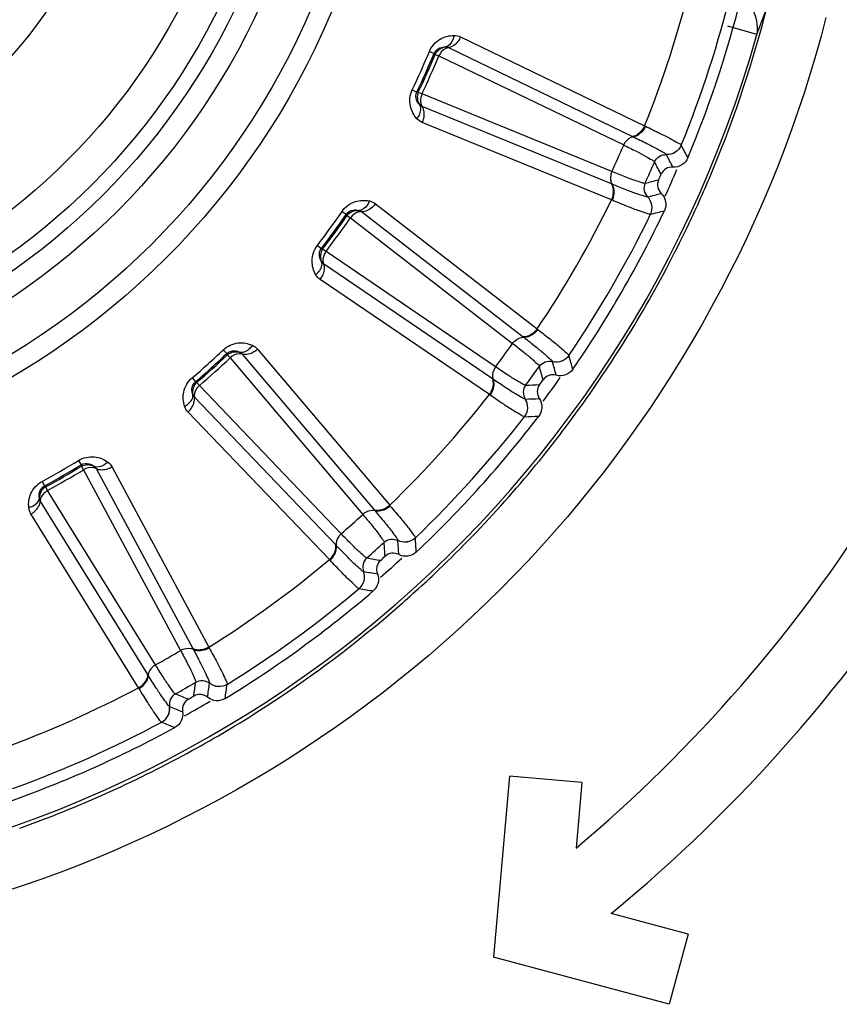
# Model space of a CAD drawing. Header units: millimetres. Extents: x 0 to 4000, y 0 to 3000.
# Tile 103 of 170: x 1507 to 1521, y 1653 to 1669. Entities that reach past the tile are written whole.
import ezdxf

# ---------------------------------------------------------------- set-up
doc = ezdxf.new("R2010")
doc.units = ezdxf.units.MM
doc.header["$LTSCALE"] = 219.99956
doc.layers.get('0').update_dxf_attribs({"linetype": 'CONTINUOUS'})
doc.layers.add('SUPERFICI', color=7, linetype='CONTINUOUS')

msp = doc.modelspace()

# ---------------------------------------------------------------- linework, layer by layer
at = {"color": 9, "linetype": 'CONTINUOUS'}
for p, q in [((1519.386, 1668.928), (1518.905, 1669.063)), ((1514.495, 1668.886), (1517.533, 1667.419)), ((1513.982, 1668.647), (1514.06, 1668.615)), ((1514.06, 1668.615), (1514.077, 1668.598)), ((1514.296, 1668.709), (1517.334, 1667.245)), ((1513.7, 1668.013), (1513.776, 1667.977)), ((1513.8, 1667.976), (1513.776, 1667.977)), ((1516.985, 1666.461), (1513.864, 1667.738)), ((1516.988, 1666.196), (1513.866, 1667.472)), ((1517.533, 1667.419), (1517.547, 1667.413)), ((1517.334, 1667.245), (1517.346, 1667.239)), ((1518.138, 1667.1), (1518.139, 1667.099)), ((1517.892, 1666.945), (1517.892, 1666.944)), ((1516.997, 1666.456), (1516.985, 1666.461)), ((1517.002, 1666.19), (1516.988, 1666.196)), ((1517.582, 1666.247), (1517.581, 1666.247)), ((1512.541, 1666.007), (1512.611, 1665.959)), ((1512.862, 1666.003), (1515.528, 1663.939)), ((1513.093, 1666.134), (1515.76, 1664.068)), ((1512.611, 1665.959), (1512.624, 1665.939)), ((1517.631, 1665.96), (1517.631, 1665.96)), ((1512.134, 1665.446), (1512.201, 1665.395)), ((1512.224, 1665.389), (1512.201, 1665.395)), ((1515.024, 1663.244), (1512.237, 1665.142)), ((1514.972, 1662.984), (1512.183, 1664.882)), ((1515.76, 1664.068), (1515.772, 1664.058)), ((1515.528, 1663.939), (1515.539, 1663.93)), ((1510.583, 1663.724), (1510.641, 1663.663)), ((1511.149, 1663.733), (1513.328, 1661.158)), ((1510.641, 1663.663), (1510.65, 1663.64)), ((1510.896, 1663.653), (1513.075, 1661.08)), ((1516.285, 1663.63), (1516.285, 1663.629)), ((1516.012, 1663.529), (1516.012, 1663.528)), ((1510.068, 1663.26), (1510.123, 1663.196)), ((1515.035, 1663.237), (1515.024, 1663.244)), ((1510.144, 1663.185), (1510.123, 1663.196)), ((1512.437, 1660.505), (1510.106, 1662.941)), ((1514.985, 1662.976), (1514.972, 1662.984)), ((1515.564, 1662.911), (1515.563, 1662.911)), ((1512.333, 1660.262), (1509.999, 1662.698)), ((1515.552, 1662.62), (1515.552, 1662.62)), ((1508.193, 1661.898), (1508.237, 1661.826)), ((1508.237, 1661.826), (1508.241, 1661.802)), ((1508.484, 1661.764), (1510.081, 1658.794)), ((1508.749, 1661.79), (1510.345, 1658.817)), ((1507.593, 1661.551), (1507.633, 1661.477)), ((1507.652, 1661.462), (1507.633, 1661.477)), ((1509.337, 1658.364), (1507.564, 1661.232)), ((1513.328, 1661.158), (1513.338, 1661.146)), ((1509.185, 1658.148), (1507.409, 1661.016)), ((1513.075, 1661.08), (1513.084, 1661.07)), ((1513.751, 1660.62), (1513.751, 1660.619)), ((1512.446, 1660.496), (1512.437, 1660.505)), ((1513.463, 1660.578), (1513.463, 1660.577)), ((1512.343, 1660.251), (1512.333, 1660.262)), ((1512.896, 1660.067), (1512.895, 1660.067)), ((1512.824, 1659.785), (1512.824, 1659.785)), ((1510.081, 1658.794), (1510.087, 1658.782)), ((1510.345, 1658.817), (1510.352, 1658.804)), ((1509.344, 1658.353), (1509.337, 1658.364)), ((1510.356, 1658.222), (1510.356, 1658.222)), ((1510.647, 1658.203), (1510.646, 1658.203)), ((1509.193, 1658.135), (1509.185, 1658.148)), ((1509.695, 1657.84), (1509.694, 1657.84)), ((1509.567, 1657.579), (1509.566, 1657.579))]:
    msp.add_line(p, q, dxfattribs=at)
at = {"color": 7, "linetype": 'CONTINUOUS'}
for p, q in [((1515.303, 1656.69), (1515.041, 1653.701)), ((1516.498, 1656.585), (1515.303, 1656.69)), ((1516.498, 1656.585), (1516.403, 1655.504)), ((1518.25, 1654.084), (1516.982, 1654.424)), ((1518.25, 1654.084), (1517.939, 1652.925)), ((1517.939, 1652.925), (1515.041, 1653.701))]:
    msp.add_line(p, q, dxfattribs=at)
at = {"color": 9, "linetype": 'CONTINUOUS'}
for radius in [12.641, 12.312, 11.526, 11.17, 10.922]:
    msp.add_circle((1500.702, 1674.18), radius, dxfattribs=at)
at = {"color": 7, "linetype": 'CONTINUOUS'}
for radius in [10.349, 8.5, 7.76]:
    msp.add_circle((1500.702, 1674.18), radius, dxfattribs=at)
at = {"color": 9, "linetype": 'CONTINUOUS'}
for centre, radius, start, end in [((1500.702, 1674.18), 19.409, 123.941, 344.2998), ((1500.702, 1674.18), 18.138, 338.1157, 345.8843), ((1500.702, 1674.18), 18.819, 337.9001, 346.0999), ((1500.658, 1674.174), 19.494, 337.5264, 345.7892), ((1500.538, 1676.113), 20.172, 339.1331, 340.527), ((1500.702, 1674.18), 14.387, 334.6186, 337.3814), ((1500.702, 1674.18), 14.471, 334.6186, 337.3814), ((1452.988, 1632.531), 73.753, 27.76761, 27.95), ((1451.546, 1631.829), 74.837, 27.70276, 27.87948), ((1452.199, 1632.143), 74.342, 27.73327, 27.9125), ((1500.702, 1674.18), 18.909, 335.2464, 336.6851), ((1500.613, 1674.191), 19.542, 334.7132, 337.5321), ((1499.283, 1739.048), 74.837, 284.12065, 284.29737), ((1499.487, 1738.353), 74.342, 284.0875, 284.26673), ((1500.702, 1674.18), 18.138, 326.1157, 333.8843), ((1500.702, 1674.18), 14.387, 322.6186, 325.3814), ((1499.726, 1737.507), 73.753, 284.05014, 284.23253), ((1500.702, 1674.18), 14.471, 322.6186, 325.3814), ((1500.702, 1674.18), 18.819, 325.9001, 334.0999), ((1500.697, 1674.154), 19.45, 325.4932, 334.7044), ((1500.702, 1674.18), 14.387, 310.6186, 313.3814), ((1500.702, 1674.18), 14.471, 310.6186, 313.3814), ((1445.371, 1643.361), 73.753, 15.76761, 15.95), ((1443.815, 1642.975), 74.837, 15.70276, 15.87948), ((1444.519, 1643.146), 74.342, 15.73327, 15.9125), ((1500.702, 1674.18), 18.909, 323.2934, 324.7449), ((1512.801, 1737.926), 74.837, 272.12065, 272.29737), ((1500.677, 1674.171), 19.476, 322.6491, 325.4859), ((1500.702, 1674.18), 18.138, 314.1157, 321.8843), ((1512.856, 1737.203), 74.342, 272.0875, 272.26673), ((1500.702, 1674.18), 18.819, 313.9001, 322.0999), ((1512.914, 1736.326), 73.753, 272.05014, 272.23253), ((1500.689, 1674.165), 19.463, 313.4343, 322.6428), ((1500.702, 1674.18), 14.387, 298.6186, 301.3814), ((1500.702, 1674.18), 14.471, 298.6186, 301.3814), ((1440.173, 1655.539), 73.753, 3.76761, 3.95), ((1438.57, 1655.484), 74.837, 3.70276, 3.87948), ((1439.294, 1655.505), 74.342, 3.73327, 3.9125), ((1500.702, 1674.18), 18.138, 302.1157, 309.8843), ((1525.79, 1734.017), 74.837, 260.12065, 260.29737), ((1500.702, 1674.18), 18.909, 311.2825, 312.7196), ((1525.694, 1733.299), 74.342, 260.0875, 260.26673), ((1500.664, 1674.196), 19.502, 310.5995, 313.4251), ((1500.702, 1674.18), 18.819, 301.9001, 310.0999), ((1525.568, 1732.429), 73.753, 260.05014, 260.23253), ((1500.677, 1674.18), 19.482, 302.4949, 310.6008), ((1436.041, 1668.81), 74.837, 351.70276, 351.87948), ((1436.753, 1668.68), 74.342, 351.73327, 351.9125), ((1437.62, 1668.531), 73.753, 351.76761, 351.95), ((1500.702, 1674.18), 18.138, 290.1157, 297.8843), ((1537.683, 1727.493), 74.837, 248.12065, 248.29737), ((1500.702, 1674.18), 18.909, 299.2529, 300.734), ((1537.439, 1726.811), 74.342, 248.0875, 248.26673), ((1500.719, 1674.123), 19.411, 298.5356, 302.4809), ((1500.702, 1674.18), 18.819, 289.9001, 298.0999), ((1537.135, 1725.986), 73.753, 248.05014, 248.23253), ((1500.678, 1674.2), 19.499, 289.6141, 298.5327)]:
    msp.add_arc(centre, radius, start, end, dxfattribs=at)
at = {"color": 7, "linetype": 'CONTINUOUS'}
for radius, start, end in [(19, 337.4429, 346.5571), (18.7, 335.8479, 336.1521), (19, 325.4429, 334.5571), (18.7, 323.8479, 324.1521), (19, 313.4429, 322.5571), (24.4, 310.0541, 328), (25.6, 309.4898, 328), (18.7, 311.8479, 312.1521), (19, 301.4429, 310.5571), (18.7, 299.8479, 300.1521), (19, 289.4429, 298.5571)]:
    msp.add_arc((1500.702, 1674.18), radius, start, end, dxfattribs=at)
at = {"color": 9, "linetype": 'CONTINUOUS'}
for points in [[(1519.386, 1668.928), (1519.439, 1669.118), (1519.298, 1669.523), (1519.114, 1669.452)], [(1514.388, 1668.91), (1514.425, 1668.91), (1514.462, 1668.902), (1514.495, 1668.886)], [(1514.077, 1668.598), (1514.104, 1668.663), (1514.179, 1668.716), (1514.249, 1668.72)], [(1514.249, 1668.72), (1514.264, 1668.72), (1514.284, 1668.718), (1514.293, 1668.706)], [(1513.8, 1667.976), (1513.77, 1667.912), (1513.78, 1667.821), (1513.824, 1667.766)], [(1513.864, 1667.738), (1513.85, 1667.744), (1513.833, 1667.754), (1513.829, 1667.769)], [(1513.866, 1667.472), (1513.832, 1667.486), (1513.801, 1667.509), (1513.776, 1667.536)], [(1512.993, 1666.18), (1513.029, 1666.172), (1513.064, 1666.156), (1513.093, 1666.134)], [(1512.624, 1665.939), (1512.664, 1665.997), (1512.748, 1666.033), (1512.818, 1666.023)], [(1512.818, 1666.023), (1512.833, 1666.02), (1512.851, 1666.013), (1512.858, 1665.999)], [(1512.224, 1665.389), (1512.181, 1665.332), (1512.172, 1665.241), (1512.204, 1665.178)], [(1512.237, 1665.142), (1512.224, 1665.151), (1512.21, 1665.164), (1512.209, 1665.18)], [(1512.183, 1664.882), (1512.153, 1664.902), (1512.127, 1664.931), (1512.109, 1664.963)], [(1510.65, 1663.64), (1510.701, 1663.689), (1510.791, 1663.707), (1510.857, 1663.682)], [(1511.061, 1663.799), (1511.095, 1663.784), (1511.126, 1663.761), (1511.149, 1663.733)], [(1510.857, 1663.682), (1510.871, 1663.676), (1510.888, 1663.666), (1510.892, 1663.651)], [(1510.144, 1663.185), (1510.091, 1663.139), (1510.063, 1663.052), (1510.081, 1662.983)], [(1510.106, 1662.941), (1510.095, 1662.953), (1510.084, 1662.969), (1510.087, 1662.984)], [(1509.999, 1662.698), (1509.974, 1662.724), (1509.955, 1662.758), (1509.943, 1662.792)], [(1508.241, 1661.802), (1508.301, 1661.839), (1508.393, 1661.838), (1508.452, 1661.8)], [(1508.452, 1661.8), (1508.465, 1661.791), (1508.479, 1661.778), (1508.48, 1661.762)], [(1508.676, 1661.872), (1508.706, 1661.85), (1508.732, 1661.822), (1508.749, 1661.79)], [(1507.652, 1661.462), (1507.59, 1661.428), (1507.545, 1661.348), (1507.548, 1661.278)], [(1507.564, 1661.232), (1507.555, 1661.245), (1507.548, 1661.263), (1507.554, 1661.278)], [(1507.409, 1661.016), (1507.39, 1661.047), (1507.378, 1661.083), (1507.374, 1661.12)]]:
    msp.add_open_spline(points, degree=3, dxfattribs=at)
for points, knots in [([(1520.525, 1669.206), (1519.687, 1665.904), (1516.255, 1659.614), (1507.225, 1653.935), (1496.565, 1653.3), (1490.098, 1656.428), (1487.488, 1658.634)], [0, 0, 0, 0, 0.249539, 0.499407, 0.749696, 1, 1, 1, 1]), ([(1513.982, 1668.647), (1514.017, 1668.731), (1514.138, 1668.868), (1514.31, 1668.91), (1514.388, 1668.91)], [0, 0, 0, 0, 0.536511, 1, 1, 1, 1]), ([(1514.388, 1668.91), (1514.384, 1668.886), (1514.366, 1668.809), (1514.305, 1668.728), (1514.249, 1668.72)], [0, 0, 0, 0, 0.303467, 1, 1, 1, 1]), ([(1514.495, 1668.886), (1514.485, 1668.862), (1514.441, 1668.784), (1514.361, 1668.716), (1514.296, 1668.709)], [0, 0, 0, 0, 0.283328, 1, 1, 1, 1]), ([(1514.06, 1668.615), (1514.077, 1668.656), (1514.141, 1668.714), (1514.218, 1668.722), (1514.249, 1668.72)], [0, 0, 0, 0, 0.592776, 1, 1, 1, 1]), ([(1514.296, 1668.709), (1514.281, 1668.708), (1514.212, 1668.686), (1514.162, 1668.623), (1514.139, 1668.572)], [0, 0, 0, 0, 0.216192, 1, 1, 1, 1]), ([(1513.776, 1667.536), (1513.724, 1667.594), (1513.64, 1667.75), (1513.661, 1667.932), (1513.7, 1668.013)], [0, 0, 0, 0, 0.463856, 1, 1, 1, 1]), ([(1513.824, 1667.766), (1513.802, 1667.788), (1513.756, 1667.851), (1513.757, 1667.937), (1513.776, 1667.977)], [0, 0, 0, 0, 0.406732, 1, 1, 1, 1]), ([(1513.861, 1667.947), (1513.853, 1667.929), (1513.831, 1667.862), (1513.834, 1667.779), (1513.864, 1667.738)], [0, 0, 0, 0, 0.283581, 1, 1, 1, 1]), ([(1513.776, 1667.536), (1513.792, 1667.555), (1513.837, 1667.62), (1513.855, 1667.719), (1513.824, 1667.766)], [0, 0, 0, 0, 0.303467, 1, 1, 1, 1]), ([(1513.866, 1667.472), (1513.876, 1667.496), (1513.905, 1667.58), (1513.902, 1667.686), (1513.864, 1667.738)], [0, 0, 0, 0, 0.283328, 1, 1, 1, 1]), ([(1517.533, 1667.419), (1517.523, 1667.396), (1517.479, 1667.319), (1517.398, 1667.251), (1517.334, 1667.245)], [0, 0, 0, 0, 0.283838, 1, 1, 1, 1]), ([(1517.547, 1667.413), (1517.536, 1667.39), (1517.492, 1667.312), (1517.41, 1667.245), (1517.346, 1667.239)], [0, 0, 0, 0, 0.283026, 1, 1, 1, 1]), ([(1517.547, 1667.413), (1517.628, 1667.374), (1517.77, 1667.304), (1517.955, 1667.215), (1518.065, 1667.147), (1518.129, 1667.117), (1518.138, 1667.1)], [0, 0, 0, 0, 0.402637, 0.710677, 0.912127, 1, 1, 1, 1]), ([(1517.188, 1667.103), (1517.196, 1667.121), (1517.231, 1667.182), (1517.295, 1667.235), (1517.346, 1667.239)], [0, 0, 0, 0, 0.284072, 1, 1, 1, 1]), ([(1517.346, 1667.239), (1517.42, 1667.203), (1517.551, 1667.138), (1517.722, 1667.053), (1517.825, 1666.99), (1517.883, 1666.961), (1517.892, 1666.945)], [0, 0, 0, 0, 0.400593, 0.707917, 0.910027, 1, 1, 1, 1]), ([(1518.138, 1667.1), (1518.119, 1667.053), (1518.049, 1666.969), (1517.943, 1666.942), (1517.892, 1666.945)], [0, 0, 0, 0, 0.499945, 1, 1, 1, 1]), ([(1518.139, 1667.099), (1518.119, 1667.052), (1518.05, 1666.968), (1517.943, 1666.941), (1517.892, 1666.944)], [0, 0, 0, 0, 0.499968, 1, 1, 1, 1]), ([(1517.697, 1666.824), (1517.713, 1666.861), (1517.769, 1666.926), (1517.853, 1666.946), (1517.892, 1666.944)], [0, 0, 0, 0, 0.499968, 1, 1, 1, 1]), ([(1516.993, 1666.665), (1516.985, 1666.646), (1516.963, 1666.579), (1516.966, 1666.496), (1516.997, 1666.456)], [0, 0, 0, 0, 0.284072, 1, 1, 1, 1]), ([(1517.541, 1666.472), (1517.524, 1666.436), (1517.513, 1666.351), (1517.554, 1666.275), (1517.582, 1666.247)], [0, 0, 0, 0, 0.499968, 1, 1, 1, 1]), ([(1516.988, 1666.196), (1516.999, 1666.219), (1517.027, 1666.304), (1517.023, 1666.409), (1516.985, 1666.461)], [0, 0, 0, 0, 0.283838, 1, 1, 1, 1]), ([(1517.581, 1666.247), (1517.563, 1666.243), (1517.503, 1666.267), (1517.387, 1666.301), (1517.21, 1666.371), (1517.074, 1666.424), (1516.997, 1666.456)], [0, 0, 0, 0, 0.089971, 0.2921, 0.599425, 1, 1, 1, 1]), ([(1517.002, 1666.19), (1517.013, 1666.214), (1517.041, 1666.298), (1517.036, 1666.404), (1516.997, 1666.456)], [0, 0, 0, 0, 0.283026, 1, 1, 1, 1]), ([(1512.541, 1666.007), (1512.593, 1666.081), (1512.74, 1666.19), (1512.917, 1666.196), (1512.993, 1666.18)], [0, 0, 0, 0, 0.536509, 1, 1, 1, 1]), ([(1512.993, 1666.18), (1512.985, 1666.157), (1512.951, 1666.085), (1512.874, 1666.019), (1512.818, 1666.023)], [0, 0, 0, 0, 0.303467, 1, 1, 1, 1]), ([(1517.631, 1665.96), (1517.611, 1665.956), (1517.547, 1665.983), (1517.423, 1666.019), (1517.232, 1666.097), (1517.086, 1666.156), (1517.002, 1666.19)], [0, 0, 0, 0, 0.087869, 0.289341, 0.597382, 1, 1, 1, 1]), ([(1517.631, 1665.96), (1517.653, 1666.006), (1517.669, 1666.114), (1517.617, 1666.211), (1517.581, 1666.247)], [0, 0, 0, 0, 0.499945, 1, 1, 1, 1]), ([(1517.631, 1665.96), (1517.654, 1666.006), (1517.67, 1666.114), (1517.618, 1666.211), (1517.582, 1666.247)], [0, 0, 0, 0, 0.499968, 1, 1, 1, 1]), ([(1512.611, 1665.959), (1512.636, 1665.996), (1512.71, 1666.04), (1512.788, 1666.031), (1512.818, 1666.023)], [0, 0, 0, 0, 0.592774, 1, 1, 1, 1]), ([(1512.862, 1666.003), (1512.847, 1666.004), (1512.774, 1665.997), (1512.712, 1665.946), (1512.679, 1665.901)], [0, 0, 0, 0, 0.216192, 1, 1, 1, 1]), ([(1513.093, 1666.134), (1513.078, 1666.113), (1513.019, 1666.046), (1512.926, 1665.996), (1512.862, 1666.003)], [0, 0, 0, 0, 0.283328, 1, 1, 1, 1]), ([(1512.109, 1664.963), (1512.07, 1665.03), (1512.021, 1665.2), (1512.079, 1665.374), (1512.134, 1665.446)], [0, 0, 0, 0, 0.463856, 1, 1, 1, 1]), ([(1512.204, 1665.178), (1512.187, 1665.204), (1512.155, 1665.275), (1512.173, 1665.359), (1512.201, 1665.395)], [0, 0, 0, 0, 0.406732, 1, 1, 1, 1]), ([(1512.277, 1665.348), (1512.266, 1665.331), (1512.23, 1665.27), (1512.216, 1665.189), (1512.237, 1665.142)], [0, 0, 0, 0, 0.283581, 1, 1, 1, 1]), ([(1512.109, 1664.963), (1512.128, 1664.978), (1512.186, 1665.032), (1512.225, 1665.126), (1512.204, 1665.178)], [0, 0, 0, 0, 0.303467, 1, 1, 1, 1]), ([(1512.183, 1664.882), (1512.199, 1664.903), (1512.244, 1664.979), (1512.263, 1665.083), (1512.237, 1665.142)], [0, 0, 0, 0, 0.283328, 1, 1, 1, 1]), ([(1515.76, 1664.068), (1515.745, 1664.047), (1515.686, 1663.98), (1515.593, 1663.931), (1515.528, 1663.939)], [0, 0, 0, 0, 0.283838, 1, 1, 1, 1]), ([(1515.772, 1664.058), (1515.757, 1664.038), (1515.697, 1663.971), (1515.603, 1663.923), (1515.539, 1663.93)], [0, 0, 0, 0, 0.283026, 1, 1, 1, 1]), ([(1515.772, 1664.058), (1515.843, 1664.004), (1515.967, 1663.906), (1516.13, 1663.78), (1516.223, 1663.69), (1516.279, 1663.648), (1516.285, 1663.63)], [0, 0, 0, 0, 0.402637, 0.710677, 0.912127, 1, 1, 1, 1]), ([(1515.356, 1663.83), (1515.368, 1663.846), (1515.415, 1663.898), (1515.488, 1663.936), (1515.539, 1663.93)], [0, 0, 0, 0, 0.284072, 1, 1, 1, 1]), ([(1515.539, 1663.93), (1515.605, 1663.88), (1515.719, 1663.789), (1515.868, 1663.67), (1515.955, 1663.587), (1516.006, 1663.547), (1516.012, 1663.529)], [0, 0, 0, 0, 0.400593, 0.707917, 0.910027, 1, 1, 1, 1]), ([(1510.583, 1663.724), (1510.649, 1663.786), (1510.816, 1663.862), (1510.99, 1663.83), (1511.061, 1663.799)], [0, 0, 0, 0, 0.536509, 1, 1, 1, 1]), ([(1510.641, 1663.663), (1510.674, 1663.694), (1510.756, 1663.721), (1510.83, 1663.697), (1510.857, 1663.682)], [0, 0, 0, 0, 0.592774, 1, 1, 1, 1]), ([(1511.061, 1663.799), (1511.048, 1663.778), (1511, 1663.716), (1510.911, 1663.667), (1510.857, 1663.682)], [0, 0, 0, 0, 0.303467, 1, 1, 1, 1]), ([(1511.149, 1663.733), (1511.13, 1663.716), (1511.059, 1663.663), (1510.958, 1663.633), (1510.896, 1663.653)], [0, 0, 0, 0, 0.283328, 1, 1, 1, 1]), ([(1510.896, 1663.653), (1510.881, 1663.658), (1510.809, 1663.666), (1510.738, 1663.629), (1510.696, 1663.591)], [0, 0, 0, 0, 0.216192, 1, 1, 1, 1]), ([(1516.285, 1663.63), (1516.256, 1663.587), (1516.171, 1663.519), (1516.061, 1663.515), (1516.012, 1663.529)], [0, 0, 0, 0, 0.499945, 1, 1, 1, 1]), ([(1516.285, 1663.629), (1516.257, 1663.587), (1516.171, 1663.519), (1516.061, 1663.515), (1516.012, 1663.528)], [0, 0, 0, 0, 0.499968, 1, 1, 1, 1]), ([(1515.074, 1663.442), (1515.062, 1663.425), (1515.027, 1663.364), (1515.013, 1663.283), (1515.035, 1663.237)], [0, 0, 0, 0, 0.284072, 1, 1, 1, 1]), ([(1515.797, 1663.451), (1515.82, 1663.484), (1515.888, 1663.536), (1515.974, 1663.539), (1516.012, 1663.528)], [0, 0, 0, 0, 0.499968, 1, 1, 1, 1]), ([(1509.943, 1662.792), (1509.92, 1662.867), (1509.906, 1663.043), (1509.999, 1663.201), (1510.068, 1663.26)], [0, 0, 0, 0, 0.463856, 1, 1, 1, 1]), ([(1514.972, 1662.984), (1514.988, 1663.005), (1515.033, 1663.082), (1515.051, 1663.185), (1515.024, 1663.244)], [0, 0, 0, 0, 0.283838, 1, 1, 1, 1]), ([(1514.985, 1662.976), (1515, 1662.996), (1515.045, 1663.074), (1515.062, 1663.178), (1515.035, 1663.237)], [0, 0, 0, 0, 0.283026, 1, 1, 1, 1]), ([(1515.563, 1662.911), (1515.544, 1662.911), (1515.49, 1662.947), (1515.384, 1663.004), (1515.225, 1663.109), (1515.104, 1663.19), (1515.035, 1663.237)], [0, 0, 0, 0, 0.089971, 0.2921, 0.599425, 1, 1, 1, 1]), ([(1510.081, 1662.983), (1510.069, 1663.012), (1510.053, 1663.088), (1510.089, 1663.167), (1510.123, 1663.196)], [0, 0, 0, 0, 0.40673, 1, 1, 1, 1]), ([(1510.188, 1663.134), (1510.173, 1663.12), (1510.126, 1663.068), (1510.095, 1662.991), (1510.106, 1662.941)], [0, 0, 0, 0, 0.283581, 1, 1, 1, 1]), ([(1515.57, 1663.14), (1515.547, 1663.108), (1515.518, 1663.027), (1515.542, 1662.944), (1515.564, 1662.911)], [0, 0, 0, 0, 0.499968, 1, 1, 1, 1]), ([(1509.943, 1662.792), (1509.965, 1662.803), (1510.033, 1662.844), (1510.09, 1662.928), (1510.081, 1662.983)], [0, 0, 0, 0, 0.303467, 1, 1, 1, 1]), ([(1509.999, 1662.698), (1510.018, 1662.715), (1510.079, 1662.78), (1510.119, 1662.878), (1510.106, 1662.941)], [0, 0, 0, 0, 0.283328, 1, 1, 1, 1]), ([(1515.552, 1662.62), (1515.532, 1662.62), (1515.475, 1662.66), (1515.361, 1662.721), (1515.19, 1662.837), (1515.059, 1662.925), (1514.985, 1662.976)], [0, 0, 0, 0, 0.087869, 0.289341, 0.597382, 1, 1, 1, 1]), ([(1515.552, 1662.62), (1515.583, 1662.66), (1515.621, 1662.763), (1515.591, 1662.868), (1515.563, 1662.911)], [0, 0, 0, 0, 0.499945, 1, 1, 1, 1]), ([(1515.552, 1662.62), (1515.584, 1662.66), (1515.622, 1662.763), (1515.592, 1662.868), (1515.564, 1662.911)], [0, 0, 0, 0, 0.499968, 1, 1, 1, 1]), ([(1508.193, 1661.898), (1508.271, 1661.945), (1508.449, 1661.985), (1508.613, 1661.918), (1508.676, 1661.872)], [0, 0, 0, 0, 0.536509, 1, 1, 1, 1]), ([(1508.237, 1661.826), (1508.276, 1661.85), (1508.361, 1661.859), (1508.429, 1661.82), (1508.452, 1661.8)], [0, 0, 0, 0, 0.592774, 1, 1, 1, 1]), ([(1508.484, 1661.764), (1508.471, 1661.771), (1508.402, 1661.794), (1508.325, 1661.772), (1508.276, 1661.745)], [0, 0, 0, 0, 0.216192, 1, 1, 1, 1]), ([(1508.676, 1661.872), (1508.659, 1661.854), (1508.599, 1661.803), (1508.502, 1661.774), (1508.452, 1661.8)], [0, 0, 0, 0, 0.303467, 1, 1, 1, 1]), ([(1508.749, 1661.79), (1508.727, 1661.777), (1508.646, 1661.739), (1508.541, 1661.731), (1508.484, 1661.764)], [0, 0, 0, 0, 0.283328, 1, 1, 1, 1]), ([(1507.374, 1661.12), (1507.366, 1661.198), (1507.39, 1661.373), (1507.513, 1661.508), (1507.593, 1661.551)], [0, 0, 0, 0, 0.463856, 1, 1, 1, 1]), ([(1507.548, 1661.278), (1507.543, 1661.308), (1507.542, 1661.386), (1507.594, 1661.456), (1507.633, 1661.477)], [0, 0, 0, 0, 0.406732, 1, 1, 1, 1]), ([(1507.374, 1661.12), (1507.398, 1661.126), (1507.472, 1661.152), (1507.546, 1661.222), (1507.548, 1661.278)], [0, 0, 0, 0, 0.303467, 1, 1, 1, 1]), ([(1507.684, 1661.403), (1507.667, 1661.393), (1507.61, 1661.352), (1507.563, 1661.283), (1507.564, 1661.232)], [0, 0, 0, 0, 0.283581, 1, 1, 1, 1]), ([(1507.409, 1661.016), (1507.431, 1661.028), (1507.504, 1661.08), (1507.564, 1661.167), (1507.564, 1661.232)], [0, 0, 0, 0, 0.283328, 1, 1, 1, 1]), ([(1513.328, 1661.158), (1513.309, 1661.141), (1513.238, 1661.088), (1513.136, 1661.059), (1513.075, 1661.08)], [0, 0, 0, 0, 0.283838, 1, 1, 1, 1]), ([(1513.338, 1661.146), (1513.319, 1661.129), (1513.247, 1661.076), (1513.145, 1661.048), (1513.084, 1661.07)], [0, 0, 0, 0, 0.283026, 1, 1, 1, 1]), ([(1513.338, 1661.146), (1513.396, 1661.078), (1513.497, 1660.957), (1513.63, 1660.799), (1513.703, 1660.692), (1513.749, 1660.64), (1513.751, 1660.62)], [0, 0, 0, 0, 0.402637, 0.710677, 0.912127, 1, 1, 1, 1]), ([(1512.884, 1661.009), (1512.899, 1661.023), (1512.956, 1661.064), (1513.036, 1661.086), (1513.084, 1661.07)], [0, 0, 0, 0, 0.284072, 1, 1, 1, 1]), ([(1513.084, 1661.07), (1513.137, 1661.006), (1513.23, 1660.893), (1513.352, 1660.747), (1513.42, 1660.647), (1513.461, 1660.597), (1513.463, 1660.578)], [0, 0, 0, 0, 0.400593, 0.707917, 0.910027, 1, 1, 1, 1]), ([(1512.527, 1660.688), (1512.512, 1660.675), (1512.465, 1660.622), (1512.435, 1660.545), (1512.446, 1660.496)], [0, 0, 0, 0, 0.284072, 1, 1, 1, 1]), ([(1513.751, 1660.62), (1513.714, 1660.585), (1513.616, 1660.536), (1513.508, 1660.555), (1513.463, 1660.578)], [0, 0, 0, 0, 0.499945, 1, 1, 1, 1]), ([(1513.751, 1660.619), (1513.714, 1660.584), (1513.616, 1660.535), (1513.508, 1660.554), (1513.463, 1660.577)], [0, 0, 0, 0, 0.499968, 1, 1, 1, 1]), ([(1512.333, 1660.262), (1512.352, 1660.279), (1512.412, 1660.345), (1512.451, 1660.442), (1512.437, 1660.505)], [0, 0, 0, 0, 0.283838, 1, 1, 1, 1]), ([(1512.343, 1660.251), (1512.362, 1660.268), (1512.422, 1660.334), (1512.461, 1660.432), (1512.446, 1660.496)], [0, 0, 0, 0, 0.283026, 1, 1, 1, 1]), ([(1512.895, 1660.067), (1512.877, 1660.071), (1512.832, 1660.117), (1512.739, 1660.195), (1512.606, 1660.332), (1512.504, 1660.436), (1512.446, 1660.496)], [0, 0, 0, 0, 0.089971, 0.2921, 0.599425, 1, 1, 1, 1]), ([(1513.236, 1660.547), (1513.265, 1660.574), (1513.343, 1660.611), (1513.427, 1660.596), (1513.463, 1660.577)], [0, 0, 0, 0, 0.499968, 1, 1, 1, 1]), ([(1512.824, 1659.785), (1512.804, 1659.789), (1512.757, 1659.84), (1512.658, 1659.924), (1512.515, 1660.072), (1512.405, 1660.186), (1512.343, 1660.251)], [0, 0, 0, 0, 0.087869, 0.289341, 0.597382, 1, 1, 1, 1]), ([(1512.95, 1660.29), (1512.92, 1660.263), (1512.875, 1660.19), (1512.882, 1660.104), (1512.896, 1660.067)], [0, 0, 0, 0, 0.499968, 1, 1, 1, 1]), ([(1512.824, 1659.785), (1512.862, 1659.818), (1512.921, 1659.91), (1512.914, 1660.02), (1512.895, 1660.067)], [0, 0, 0, 0, 0.499945, 1, 1, 1, 1]), ([(1512.824, 1659.785), (1512.863, 1659.818), (1512.922, 1659.91), (1512.915, 1660.02), (1512.896, 1660.067)], [0, 0, 0, 0, 0.499968, 1, 1, 1, 1]), ([(1509.879, 1658.764), (1509.897, 1658.774), (1509.961, 1658.803), (1510.044, 1658.808), (1510.087, 1658.782)], [0, 0, 0, 0, 0.284072, 1, 1, 1, 1]), ([(1510.345, 1658.817), (1510.323, 1658.805), (1510.242, 1658.768), (1510.137, 1658.761), (1510.081, 1658.794)], [0, 0, 0, 0, 0.283838, 1, 1, 1, 1]), ([(1510.352, 1658.804), (1510.33, 1658.791), (1510.248, 1658.755), (1510.143, 1658.748), (1510.087, 1658.782)], [0, 0, 0, 0, 0.283026, 1, 1, 1, 1]), ([(1510.087, 1658.782), (1510.126, 1658.709), (1510.194, 1658.579), (1510.282, 1658.41), (1510.328, 1658.298), (1510.358, 1658.241), (1510.356, 1658.222)], [0, 0, 0, 0, 0.400593, 0.707917, 0.910027, 1, 1, 1, 1]), ([(1510.352, 1658.804), (1510.395, 1658.725), (1510.468, 1658.585), (1510.566, 1658.404), (1510.615, 1658.284), (1510.649, 1658.223), (1510.647, 1658.203)], [0, 0, 0, 0, 0.402637, 0.710677, 0.912127, 1, 1, 1, 1]), ([(1509.464, 1658.525), (1509.446, 1658.514), (1509.39, 1658.473), (1509.344, 1658.404), (1509.344, 1658.353)], [0, 0, 0, 0, 0.284072, 1, 1, 1, 1]), ([(1509.185, 1658.148), (1509.207, 1658.161), (1509.28, 1658.212), (1509.338, 1658.3), (1509.337, 1658.364)], [0, 0, 0, 0, 0.283838, 1, 1, 1, 1]), ([(1509.193, 1658.135), (1509.215, 1658.148), (1509.288, 1658.2), (1509.346, 1658.288), (1509.344, 1658.353)], [0, 0, 0, 0, 0.283026, 1, 1, 1, 1]), ([(1509.694, 1657.84), (1509.677, 1657.848), (1509.643, 1657.903), (1509.569, 1657.998), (1509.467, 1658.159), (1509.388, 1658.282), (1509.344, 1658.353)], [0, 0, 0, 0, 0.089971, 0.2921, 0.599425, 1, 1, 1, 1]), ([(1510.128, 1658.239), (1510.162, 1658.259), (1510.246, 1658.279), (1510.325, 1658.247), (1510.356, 1658.222)], [0, 0, 0, 0, 0.499968, 1, 1, 1, 1]), ([(1510.646, 1658.203), (1510.603, 1658.176), (1510.497, 1658.149), (1510.395, 1658.189), (1510.356, 1658.222)], [0, 0, 0, 0, 0.499968, 1, 1, 1, 1]), ([(1510.647, 1658.203), (1510.603, 1658.177), (1510.497, 1658.149), (1510.396, 1658.19), (1510.356, 1658.222)], [0, 0, 0, 0, 0.499945, 1, 1, 1, 1]), ([(1509.566, 1657.579), (1509.548, 1657.587), (1509.512, 1657.647), (1509.433, 1657.75), (1509.324, 1657.925), (1509.24, 1658.058), (1509.193, 1658.135)], [0, 0, 0, 0, 0.087869, 0.289341, 0.597382, 1, 1, 1, 1]), ([(1509.794, 1658.047), (1509.759, 1658.027), (1509.701, 1657.965), (1509.689, 1657.88), (1509.695, 1657.84)], [0, 0, 0, 0, 0.499968, 1, 1, 1, 1]), ([(1509.566, 1657.579), (1509.611, 1657.603), (1509.687, 1657.682), (1509.703, 1657.79), (1509.694, 1657.84)], [0, 0, 0, 0, 0.499945, 1, 1, 1, 1]), ([(1509.567, 1657.579), (1509.611, 1657.603), (1509.688, 1657.681), (1509.704, 1657.79), (1509.695, 1657.84)], [0, 0, 0, 0, 0.499968, 1, 1, 1, 1])]:
    msp.add_open_spline(points, degree=3, knots=knots, dxfattribs=at)
at = {"color": 7, "linetype": 'CONTINUOUS'}
for points, knots in [([(1518.248, 1666.892), (1518.229, 1666.845), (1518.158, 1666.761), (1518.052, 1666.735), (1518.001, 1666.738)], [0, 0, 0, 0, 0.500012, 1, 1, 1, 1]), ([(1518.001, 1666.738), (1517.961, 1666.741), (1517.878, 1666.721), (1517.821, 1666.656), (1517.805, 1666.62)], [0, 0, 0, 0, 0.499987, 1, 1, 1, 1]), ([(1517.765, 1666.529), (1517.748, 1666.492), (1517.738, 1666.407), (1517.779, 1666.332), (1517.808, 1666.304)], [0, 0, 0, 0, 0.500013, 1, 1, 1, 1]), ([(1517.808, 1666.304), (1517.844, 1666.268), (1517.896, 1666.172), (1517.881, 1666.064), (1517.859, 1666.018)], [0, 0, 0, 0, 0.500004, 1, 1, 1, 1]), ([(1516.349, 1663.403), (1516.321, 1663.361), (1516.234, 1663.293), (1516.125, 1663.29), (1516.076, 1663.304)], [0, 0, 0, 0, 0.500024, 1, 1, 1, 1]), ([(1516.076, 1663.304), (1516.037, 1663.315), (1515.951, 1663.313), (1515.883, 1663.261), (1515.859, 1663.229)], [0, 0, 0, 0, 0.499987, 1, 1, 1, 1]), ([(1515.801, 1663.149), (1515.777, 1663.116), (1515.749, 1663.035), (1515.774, 1662.953), (1515.796, 1662.92)], [0, 0, 0, 0, 0.500013, 1, 1, 1, 1]), ([(1515.796, 1662.92), (1515.825, 1662.877), (1515.856, 1662.772), (1515.818, 1662.669), (1515.787, 1662.629)], [0, 0, 0, 0, 0.500028, 1, 1, 1, 1]), ([(1513.479, 1660.345), (1513.443, 1660.364), (1513.359, 1660.38), (1513.281, 1660.344), (1513.251, 1660.317)], [0, 0, 0, 0, 0.499987, 1, 1, 1, 1]), ([(1513.767, 1660.385), (1513.73, 1660.35), (1513.631, 1660.302), (1513.524, 1660.322), (1513.479, 1660.345)], [0, 0, 0, 0, 0.499996, 1, 1, 1, 1]), ([(1513.177, 1660.25), (1513.148, 1660.224), (1513.103, 1660.15), (1513.11, 1660.065), (1513.125, 1660.027)], [0, 0, 0, 0, 0.500013, 1, 1, 1, 1]), ([(1513.125, 1660.027), (1513.144, 1659.98), (1513.152, 1659.871), (1513.094, 1659.778), (1513.056, 1659.745)], [0, 0, 0, 0, 0.500009, 1, 1, 1, 1]), ([(1510.323, 1657.991), (1510.292, 1658.017), (1510.213, 1658.05), (1510.129, 1658.031), (1510.095, 1658.011)], [0, 0, 0, 0, 0.499987, 1, 1, 1, 1]), ([(1510.009, 1657.961), (1509.974, 1657.941), (1509.915, 1657.878), (1509.904, 1657.793), (1509.911, 1657.754)], [0, 0, 0, 0, 0.500013, 1, 1, 1, 1]), ([(1510.613, 1657.97), (1510.57, 1657.944), (1510.463, 1657.917), (1510.362, 1657.959), (1510.323, 1657.991)], [0, 0, 0, 0, 0.499996, 1, 1, 1, 1]), ([(1509.911, 1657.754), (1509.92, 1657.703), (1509.905, 1657.595), (1509.829, 1657.516), (1509.784, 1657.492)], [0, 0, 0, 0, 0.500004, 1, 1, 1, 1])]:
    msp.add_open_spline(points, degree=3, knots=knots, dxfattribs=at)
at = {"layer": 'SUPERFICI', "color": 9, "linetype": 'CONTINUOUS'}
for p, q in [((1514.077, 1668.598), (1514.139, 1668.572)), ((1514.139, 1668.572), (1517.188, 1667.103)), ((1513.8, 1667.976), (1513.861, 1667.947)), ((1516.993, 1666.665), (1513.861, 1667.947)), ((1512.624, 1665.939), (1512.679, 1665.901)), ((1512.679, 1665.901), (1515.356, 1663.83)), ((1512.224, 1665.389), (1512.277, 1665.348)), ((1515.074, 1663.442), (1512.277, 1665.348)), ((1510.65, 1663.64), (1510.696, 1663.591)), ((1510.696, 1663.591), (1512.884, 1661.009)), ((1510.144, 1663.185), (1510.188, 1663.134)), ((1512.527, 1660.688), (1510.188, 1663.134)), ((1508.241, 1661.802), (1508.276, 1661.745)), ((1508.276, 1661.745), (1509.879, 1658.764)), ((1507.652, 1661.462), (1507.684, 1661.403)), ((1509.464, 1658.525), (1507.684, 1661.403))]:
    msp.add_line(p, q, dxfattribs=at)
for radius, start, end in [(14.493, 334.6549, 337.3451), (14.56, 334.6549, 337.3451), (17.941, 335.2343, 336.7657), (18.519, 335.4047, 336.5953), (14.493, 322.6549, 325.3451), (14.56, 322.6549, 325.3451), (17.941, 323.2343, 324.7657), (14.493, 310.6549, 313.3451), (14.56, 310.6549, 313.3451), (18.519, 323.4047, 324.5953), (14.493, 298.6549, 301.3451), (14.56, 298.6549, 301.3451), (17.941, 311.2343, 312.7657), (18.519, 311.4047, 312.5953), (17.941, 299.2343, 300.7657), (18.519, 299.4047, 300.5953)]:
    msp.add_arc((1500.702, 1674.18), radius, start, end, dxfattribs=at)
for points, knots in [([(1517.188, 1667.103), (1517.258, 1667.068), (1517.38, 1667.007), (1517.541, 1666.927), (1517.635, 1666.866), (1517.69, 1666.839), (1517.697, 1666.824)], [0, 0, 0, 0, 0.402339, 0.710389, 0.911899, 1, 1, 1, 1]), ([(1517.541, 1666.472), (1517.525, 1666.467), (1517.467, 1666.49), (1517.36, 1666.52), (1517.193, 1666.586), (1517.065, 1666.635), (1516.993, 1666.665)], [0, 0, 0, 0, 0.088068, 0.289559, 0.597579, 1, 1, 1, 1]), ([(1515.356, 1663.83), (1515.417, 1663.782), (1515.524, 1663.696), (1515.665, 1663.584), (1515.744, 1663.506), (1515.793, 1663.468), (1515.797, 1663.451)], [0, 0, 0, 0, 0.402339, 0.710389, 0.911899, 1, 1, 1, 1]), ([(1515.57, 1663.14), (1515.553, 1663.138), (1515.502, 1663.173), (1515.403, 1663.224), (1515.253, 1663.323), (1515.139, 1663.398), (1515.074, 1663.442)], [0, 0, 0, 0, 0.088068, 0.289559, 0.597579, 1, 1, 1, 1]), ([(1512.884, 1661.009), (1512.934, 1660.949), (1513.021, 1660.843), (1513.135, 1660.705), (1513.196, 1660.611), (1513.236, 1660.564), (1513.236, 1660.547)], [0, 0, 0, 0, 0.402339, 0.710389, 0.911899, 1, 1, 1, 1]), ([(1512.95, 1660.29), (1512.933, 1660.292), (1512.89, 1660.336), (1512.804, 1660.407), (1512.678, 1660.535), (1512.582, 1660.632), (1512.527, 1660.688)], [0, 0, 0, 0, 0.088068, 0.289559, 0.597579, 1, 1, 1, 1]), ([(1509.879, 1658.764), (1509.916, 1658.695), (1509.978, 1658.573), (1510.061, 1658.414), (1510.102, 1658.31), (1510.131, 1658.256), (1510.128, 1658.239)], [0, 0, 0, 0, 0.402339, 0.710389, 0.911899, 1, 1, 1, 1]), ([(1509.794, 1658.047), (1509.778, 1658.052), (1509.745, 1658.104), (1509.676, 1658.192), (1509.579, 1658.343), (1509.505, 1658.458), (1509.464, 1658.525)], [0, 0, 0, 0, 0.088068, 0.289559, 0.597579, 1, 1, 1, 1])]:
    msp.add_open_spline(points, degree=3, knots=knots, dxfattribs=at)

doc.saveas('drawing.dxf')
